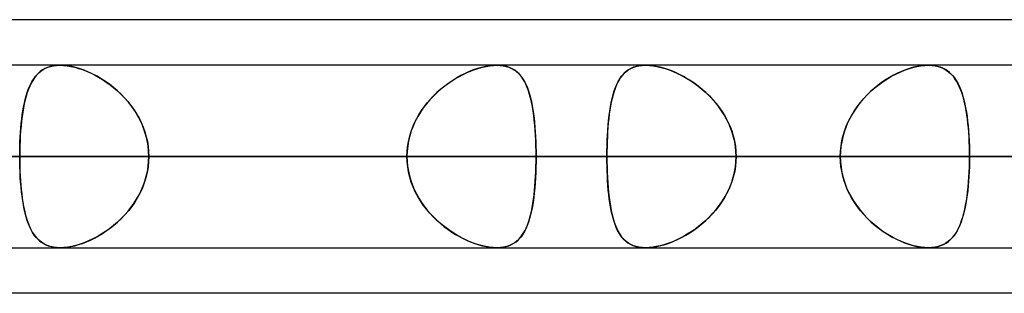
# Model space of a CAD drawing. Header units: millimetres. Extents: x -185 to 185, y -54 to 130.
# Tile 19 of 76: x -63.57 to -56.72, y 62.1 to 64. Entities that reach past the tile are written whole.
import ezdxf

# ---------------------------------------------------------------- set-up
doc = ezdxf.new("R2010")
doc.units = ezdxf.units.MM
doc.layers.add('MAIN-1', color=7, linetype='Continuous')
doc.layers.add('MAIN-2', color=7, linetype='Continuous')

msp = doc.modelspace()

# ---------------------------------------------------------------- linework, layer by layer
at = {"layer": 'MAIN-1'}
for p, q in [((-45.7544, 64), (-87.782, 64)), ((87.2445, 63.6825), (-87.2445, 63.6825)), ((-63.2876, 63.6825), (-63.287, 63.6825)), ((-63.287, 63.6825), (-63.2864, 63.6825)), ((-63.2864, 63.6825), (-63.2858, 63.6825)), ((-63.2858, 63.6825), (-63.2852, 63.6825)), ((-63.2852, 63.6825), (-63.2846, 63.6825)), ((-63.2846, 63.6825), (-63.284, 63.6825)), ((-57.2441, 63.6825), (-57.2438, 63.6825)), ((-57.2438, 63.6825), (-57.2435, 63.6825)), ((-57.2435, 63.6825), (-57.2433, 63.6825)), ((-57.2433, 63.6825), (-57.243, 63.6825)), ((-57.243, 63.6825), (-57.2427, 63.6825)), ((-57.2427, 63.6825), (-57.2424, 63.6825)), ((87.6306, 63.0475), (-87.6306, 63.0475)), ((-87.1115, 62.4125), (87.1115, 62.4125)), ((-63.2852, 62.4125), (-63.2855, 62.4125)), ((-63.285, 62.4125), (-63.2852, 62.4125)), ((-63.2847, 62.4125), (-63.285, 62.4125)), ((-63.2845, 62.4125), (-63.2847, 62.4125)), ((-63.2842, 62.4125), (-63.2845, 62.4125)), ((-63.284, 62.4125), (-63.2842, 62.4125)), ((-57.2437, 62.4125), (-57.2441, 62.4125)), ((-57.2434, 62.4125), (-57.2437, 62.4125)), ((-57.2431, 62.4125), (-57.2434, 62.4125)), ((-57.2428, 62.4125), (-57.2431, 62.4125)), ((-57.2425, 62.4125), (-57.2428, 62.4125)), ((-57.2421, 62.4125), (-57.2425, 62.4125)), ((-46.1722, 62.095), (-87.1067, 62.095))]:
    msp.add_line(p, q, dxfattribs=at)
at = {"layer": 'MAIN-2'}
for p, q in [((-63.4228, 63.6385), (-63.4374, 63.6256)), ((-63.432, 63.6307), (-63.4179, 63.6423)), ((-63.407, 63.6498), (-63.4228, 63.6385)), ((-63.4179, 63.6423), (-63.4028, 63.6525)), ((-63.3899, 63.6596), (-63.407, 63.6498)), ((-63.4028, 63.6525), (-63.3865, 63.6613)), ((-63.3714, 63.6677), (-63.3899, 63.6596)), ((-63.3865, 63.6613), (-63.369, 63.6686)), ((-63.3516, 63.6741), (-63.3714, 63.6677)), ((-63.369, 63.6686), (-63.3503, 63.6745)), ((-63.3302, 63.6788), (-63.3516, 63.6741)), ((-63.3503, 63.6745), (-63.3304, 63.6788)), ((-63.3304, 63.6788), (-63.3095, 63.6814)), ((-63.3077, 63.6816), (-63.3302, 63.6788)), ((-63.3095, 63.6814), (-63.2876, 63.6825)), ((-63.284, 63.6825), (-63.3077, 63.6816)), ((-63.2584, 63.6815), (-63.284, 63.6825)), ((-63.284, 63.6825), (-63.2602, 63.6817)), ((-63.2602, 63.6817), (-63.2353, 63.6791)), ((-63.2317, 63.6786), (-63.2584, 63.6815)), ((-63.2353, 63.6791), (-63.2094, 63.6748)), ((-63.2038, 63.6736), (-63.2317, 63.6786)), ((-63.2094, 63.6748), (-63.1828, 63.6688)), ((-63.1751, 63.6667), (-63.2038, 63.6736)), ((-63.1828, 63.6688), (-63.1557, 63.6611)), ((-63.1459, 63.658), (-63.1751, 63.6667)), ((-63.1557, 63.6611), (-63.1284, 63.652)), ((-63.1164, 63.6475), (-63.1459, 63.658)), ((-63.1284, 63.652), (-63.1008, 63.6413)), ((-63.0867, 63.6353), (-63.1164, 63.6475)), ((-63.1008, 63.6413), (-63.0732, 63.6291)), ((-63.0571, 63.6214), (-63.0867, 63.6353)), ((-60.4381, 63.6385), (-60.4669, 63.6256)), ((-60.4526, 63.6322), (-60.4256, 63.6436)), ((-60.4094, 63.6498), (-60.4381, 63.6385)), ((-60.4256, 63.6436), (-60.3987, 63.6537)), ((-60.3809, 63.6596), (-60.4094, 63.6498)), ((-60.3987, 63.6537), (-60.3719, 63.6623)), ((-60.3526, 63.6677), (-60.3809, 63.6596)), ((-60.3719, 63.6623), (-60.3455, 63.6695)), ((-60.3249, 63.6741), (-60.3526, 63.6677)), ((-60.3455, 63.6695), (-60.3195, 63.6752)), ((-60.2978, 63.6788), (-60.3249, 63.6741)), ((-60.3195, 63.6752), (-60.2943, 63.6793)), ((-60.2718, 63.6816), (-60.2978, 63.6788)), ((-60.2943, 63.6793), (-60.2701, 63.6817)), ((-60.247, 63.6825), (-60.2718, 63.6816)), ((-60.2701, 63.6817), (-60.2469, 63.6825)), ((-60.2226, 63.6815), (-60.247, 63.6825)), ((-60.2469, 63.6825), (-60.2242, 63.6817)), ((-60.2242, 63.6817), (-60.2025, 63.6791)), ((-60.1996, 63.6786), (-60.2226, 63.6815)), ((-60.2025, 63.6791), (-60.1819, 63.6747)), ((-60.1778, 63.6736), (-60.1996, 63.6786)), ((-60.1819, 63.6747), (-60.1627, 63.6687)), ((-60.1575, 63.6667), (-60.1778, 63.6736)), ((-60.1627, 63.6687), (-60.1448, 63.6611)), ((-60.1387, 63.658), (-60.1575, 63.6667)), ((-60.1448, 63.6611), (-60.1283, 63.6519)), ((-60.1215, 63.6475), (-60.1387, 63.658)), ((-60.1283, 63.6519), (-60.1129, 63.6413)), ((-60.1056, 63.6353), (-60.1215, 63.6475)), ((-60.1129, 63.6413), (-60.0988, 63.6291)), ((-60.0911, 63.6214), (-60.1056, 63.6353)), ((-59.3656, 63.6212), (-59.3512, 63.6351)), ((-59.3457, 63.6397), (-59.3599, 63.627)), ((-59.3512, 63.6351), (-59.3354, 63.6474)), ((-59.3303, 63.6508), (-59.3457, 63.6397)), ((-59.3354, 63.6474), (-59.3183, 63.6579)), ((-59.3136, 63.6604), (-59.3303, 63.6508)), ((-59.3183, 63.6579), (-59.2996, 63.6667)), ((-59.2955, 63.6683), (-59.3136, 63.6604)), ((-59.2996, 63.6667), (-59.2794, 63.6736)), ((-59.2761, 63.6745), (-59.2955, 63.6683)), ((-59.2794, 63.6736), (-59.2575, 63.6786)), ((-59.2552, 63.6789), (-59.2761, 63.6745)), ((-59.2575, 63.6786), (-59.2344, 63.6815)), ((-59.2332, 63.6816), (-59.2552, 63.6789)), ((-59.2344, 63.6815), (-59.2101, 63.6825)), ((-59.2101, 63.6825), (-59.2332, 63.6816)), ((-59.1866, 63.6817), (-59.2101, 63.6825)), ((-59.2101, 63.6825), (-59.1853, 63.6816)), ((-59.1622, 63.6792), (-59.1866, 63.6817)), ((-59.1853, 63.6816), (-59.1594, 63.6788)), ((-59.1368, 63.6751), (-59.1622, 63.6792)), ((-59.1594, 63.6788), (-59.1323, 63.6742)), ((-59.1106, 63.6694), (-59.1368, 63.6751)), ((-59.1323, 63.6742), (-59.1045, 63.6678)), ((-59.084, 63.6621), (-59.1106, 63.6694)), ((-59.1045, 63.6678), (-59.0763, 63.6597)), ((-59.057, 63.6533), (-59.084, 63.6621)), ((-59.0763, 63.6597), (-59.0476, 63.65)), ((-59.0298, 63.6432), (-59.057, 63.6533)), ((-59.0476, 63.65), (-59.0188, 63.6387)), ((-59.0026, 63.6316), (-59.0298, 63.6432)), ((-59.0188, 63.6387), (-58.99, 63.6258)), ((-57.4706, 63.6213), (-57.4411, 63.6352)), ((-57.4305, 63.6397), (-57.4587, 63.6271)), ((-57.4411, 63.6352), (-57.4115, 63.6474)), ((-57.4025, 63.6508), (-57.4305, 63.6397)), ((-57.4115, 63.6474), (-57.3822, 63.6579)), ((-57.3746, 63.6604), (-57.4025, 63.6508)), ((-57.3822, 63.6579), (-57.3531, 63.6667)), ((-57.3471, 63.6683), (-57.3746, 63.6604)), ((-57.3531, 63.6667), (-57.3244, 63.6736)), ((-57.32, 63.6745), (-57.3471, 63.6683)), ((-57.3244, 63.6736), (-57.2964, 63.6786)), ((-57.2936, 63.679), (-57.32, 63.6745)), ((-57.2964, 63.6786), (-57.2696, 63.6815)), ((-57.2683, 63.6816), (-57.2936, 63.679)), ((-57.2696, 63.6815), (-57.2441, 63.6825)), ((-57.2441, 63.6825), (-57.2683, 63.6816)), ((-57.2216, 63.6817), (-57.2441, 63.6825)), ((-57.2424, 63.6825), (-57.2189, 63.6815)), ((-57.2002, 63.6792), (-57.2216, 63.6817)), ((-57.2189, 63.6815), (-57.1965, 63.6786)), ((-57.18, 63.6751), (-57.2002, 63.6792)), ((-57.1965, 63.6786), (-57.1753, 63.6739)), ((-57.1608, 63.6693), (-57.18, 63.6751)), ((-57.1753, 63.6739), (-57.1555, 63.6674)), ((-57.1429, 63.6621), (-57.1608, 63.6693)), ((-57.1555, 63.6674), (-57.137, 63.6592)), ((-57.1262, 63.6533), (-57.1429, 63.6621)), ((-57.137, 63.6592), (-57.1199, 63.6494)), ((-57.1107, 63.6431), (-57.1262, 63.6533)), ((-57.1199, 63.6494), (-57.104, 63.638)), ((-57.0963, 63.6316), (-57.1107, 63.6431)), ((-57.104, 63.638), (-57.0893, 63.6252)), ((-63.4883, 63.5537), (-63.4786, 63.5717)), ((-63.4751, 63.5776), (-63.4858, 63.5586)), ((-63.4786, 63.5717), (-63.4682, 63.5884)), ((-63.4635, 63.5952), (-63.4751, 63.5776)), ((-63.4682, 63.5884), (-63.457, 63.6038)), ((-63.451, 63.6111), (-63.4635, 63.5952)), ((-63.457, 63.6038), (-63.445, 63.6179)), ((-63.4374, 63.6256), (-63.451, 63.6111)), ((-63.445, 63.6179), (-63.432, 63.6307)), ((-63.0732, 63.6291), (-63.0456, 63.6155)), ((-63.0276, 63.6059), (-63.0571, 63.6214)), ((-63.0456, 63.6155), (-63.018, 63.6005)), ((-62.9984, 63.5889), (-63.0276, 63.6059)), ((-63.018, 63.6005), (-62.9905, 63.584)), ((-62.9695, 63.5702), (-62.9984, 63.5889)), ((-62.9905, 63.584), (-62.9634, 63.566)), ((-62.9409, 63.5499), (-62.9695, 63.5702)), ((-62.9634, 63.566), (-62.9366, 63.5467)), ((-60.5858, 63.5555), (-60.5596, 63.5734)), ((-60.5531, 63.5776), (-60.5814, 63.5586)), ((-60.5596, 63.5734), (-60.5331, 63.5901)), ((-60.5245, 63.5952), (-60.5531, 63.5776)), ((-60.5331, 63.5901), (-60.5065, 63.6054)), ((-60.4957, 63.6111), (-60.5245, 63.5952)), ((-60.5065, 63.6054), (-60.4796, 63.6194)), ((-60.4669, 63.6256), (-60.4957, 63.6111)), ((-60.4796, 63.6194), (-60.4526, 63.6322)), ((-60.0988, 63.6291), (-60.0857, 63.6155)), ((-60.0778, 63.6059), (-60.0911, 63.6214)), ((-60.0857, 63.6155), (-60.0736, 63.6004)), ((-60.0656, 63.5889), (-60.0778, 63.6059)), ((-60.0736, 63.6004), (-60.0625, 63.5839)), ((-60.0544, 63.5702), (-60.0656, 63.5889)), ((-60.0625, 63.5839), (-60.0521, 63.566)), ((-60.0442, 63.5499), (-60.0544, 63.5702)), ((-60.0521, 63.566), (-60.0426, 63.5466)), ((-59.4121, 63.5493), (-59.4019, 63.5698)), ((-59.396, 63.5803), (-59.4061, 63.5619)), ((-59.4019, 63.5698), (-59.3909, 63.5886)), ((-59.385, 63.5973), (-59.396, 63.5803)), ((-59.3909, 63.5886), (-59.3788, 63.6057)), ((-59.373, 63.6129), (-59.385, 63.5973)), ((-59.3788, 63.6057), (-59.3656, 63.6212)), ((-59.3599, 63.627), (-59.373, 63.6129)), ((-58.9754, 63.6188), (-59.0026, 63.6316)), ((-58.99, 63.6258), (-58.9612, 63.6115)), ((-58.9484, 63.6047), (-58.9754, 63.6188)), ((-58.9612, 63.6115), (-58.9324, 63.5957)), ((-58.9216, 63.5893), (-58.9484, 63.6047)), ((-58.9324, 63.5957), (-58.9038, 63.5783)), ((-58.8951, 63.5727), (-58.9216, 63.5893)), ((-58.9038, 63.5783), (-58.8755, 63.5594)), ((-58.8688, 63.5547), (-58.8951, 63.5727)), ((-57.5866, 63.5493), (-57.5581, 63.5698)), ((-57.5422, 63.5803), (-57.5694, 63.5619)), ((-57.5581, 63.5698), (-57.5291, 63.5886)), ((-57.5147, 63.5973), (-57.5422, 63.5803)), ((-57.5291, 63.5886), (-57.4999, 63.6057)), ((-57.4868, 63.6129), (-57.5147, 63.5973)), ((-57.4999, 63.6057), (-57.4706, 63.6213)), ((-57.4587, 63.6271), (-57.4868, 63.6129)), ((-57.0829, 63.6187), (-57.0963, 63.6316)), ((-57.0893, 63.6252), (-57.0757, 63.6108)), ((-57.0706, 63.6046), (-57.0829, 63.6187)), ((-57.0757, 63.6108), (-57.0631, 63.5949)), ((-57.0591, 63.5893), (-57.0706, 63.6046)), ((-57.0631, 63.5949), (-57.0514, 63.5776)), ((-57.0484, 63.5727), (-57.0591, 63.5893)), ((-57.0514, 63.5776), (-57.0405, 63.5587)), ((-57.0384, 63.5547), (-57.0484, 63.5727)), ((-63.5133, 63.4921), (-63.5056, 63.5139)), ((-63.5048, 63.5161), (-63.5131, 63.4927)), ((-63.5056, 63.5139), (-63.4973, 63.5345)), ((-63.4957, 63.5381), (-63.5048, 63.5161)), ((-63.4973, 63.5345), (-63.4883, 63.5537)), ((-63.4858, 63.5586), (-63.4957, 63.5381)), ((-62.9129, 63.5281), (-62.9409, 63.5499)), ((-62.9366, 63.5467), (-62.9103, 63.5259)), ((-62.8855, 63.5046), (-62.9129, 63.5281)), ((-62.9103, 63.5259), (-62.8846, 63.5038)), ((-62.859, 63.4796), (-62.8855, 63.5046)), ((-62.8846, 63.5038), (-62.8598, 63.4803)), ((-60.6364, 63.5161), (-60.6629, 63.4927)), ((-60.6616, 63.4938), (-60.6369, 63.5157)), ((-60.6369, 63.5157), (-60.6116, 63.5362)), ((-60.6092, 63.5381), (-60.6364, 63.5161)), ((-60.6116, 63.5362), (-60.5858, 63.5555)), ((-60.5814, 63.5586), (-60.6092, 63.5381)), ((-60.0348, 63.5281), (-60.0442, 63.5499)), ((-60.0426, 63.5466), (-60.0339, 63.5259)), ((-60.0262, 63.5046), (-60.0348, 63.5281)), ((-60.0339, 63.5259), (-60.0259, 63.5038)), ((-60.0184, 63.4796), (-60.0262, 63.5046)), ((-60.0259, 63.5038), (-60.0186, 63.4803)), ((-59.4312, 63.4991), (-59.4382, 63.4758)), ((-59.4374, 63.4785), (-59.4298, 63.5037)), ((-59.4236, 63.5213), (-59.4312, 63.4991)), ((-59.4298, 63.5037), (-59.4213, 63.5273)), ((-59.4152, 63.5423), (-59.4236, 63.5213)), ((-59.4213, 63.5273), (-59.4121, 63.5493)), ((-59.4061, 63.5619), (-59.4152, 63.5423)), ((-58.8755, 63.5594), (-58.8475, 63.539)), ((-58.8429, 63.5355), (-58.8688, 63.5547)), ((-58.8475, 63.539), (-58.8202, 63.5171)), ((-58.8175, 63.5149), (-58.8429, 63.5355)), ((-58.8202, 63.5171), (-58.7935, 63.4938)), ((-58.7928, 63.4931), (-58.8175, 63.5149)), ((-57.6468, 63.4991), (-57.6709, 63.4757)), ((-57.6682, 63.4785), (-57.6418, 63.5036)), ((-57.6217, 63.5213), (-57.6468, 63.4991)), ((-57.6418, 63.5036), (-57.6146, 63.5273)), ((-57.5959, 63.5422), (-57.6217, 63.5213)), ((-57.6146, 63.5273), (-57.5866, 63.5493)), ((-57.5694, 63.5619), (-57.5959, 63.5422)), ((-57.0405, 63.5587), (-57.0305, 63.5383)), ((-57.0292, 63.5355), (-57.0384, 63.5547)), ((-57.0305, 63.5383), (-57.0212, 63.5164)), ((-57.0206, 63.5149), (-57.0292, 63.5355)), ((-57.0212, 63.5164), (-57.0126, 63.4931)), ((-57.0126, 63.4931), (-57.0206, 63.5149)), ((-63.5277, 63.4417), (-63.534, 63.4143)), ((-63.5328, 63.4193), (-63.5269, 63.4448)), ((-63.5208, 63.4678), (-63.5277, 63.4417)), ((-63.5269, 63.4448), (-63.5204, 63.4691)), ((-63.5131, 63.4927), (-63.5208, 63.4678)), ((-63.5204, 63.4691), (-63.5133, 63.4921)), ((-62.8598, 63.4803), (-62.8359, 63.4556)), ((-62.8336, 63.453), (-62.859, 63.4796)), ((-62.8359, 63.4556), (-62.8132, 63.4296)), ((-62.8093, 63.425), (-62.8336, 63.453)), ((-62.8132, 63.4296), (-62.7916, 63.4026)), ((-60.7128, 63.4417), (-60.736, 63.4143)), ((-60.7306, 63.4209), (-60.7086, 63.4464)), ((-60.6884, 63.4678), (-60.7128, 63.4417)), ((-60.7086, 63.4464), (-60.6855, 63.4708)), ((-60.6629, 63.4927), (-60.6884, 63.4678)), ((-60.6855, 63.4708), (-60.6616, 63.4938)), ((-60.0186, 63.4803), (-60.0119, 63.4555)), ((-60.0113, 63.453), (-60.0184, 63.4796)), ((-60.0119, 63.4555), (-60.0059, 63.4296)), ((-60.0049, 63.425), (-60.0113, 63.453)), ((-60.0059, 63.4296), (-60.0004, 63.4025)), ((-59.4505, 63.4237), (-59.4443, 63.4518)), ((-59.4445, 63.4512), (-59.4502, 63.4255)), ((-59.4382, 63.4758), (-59.4445, 63.4512)), ((-59.4443, 63.4518), (-59.4374, 63.4785)), ((-58.7935, 63.4938), (-58.7678, 63.4691)), ((-58.7688, 63.4701), (-58.7928, 63.4931)), ((-58.7457, 63.4458), (-58.7688, 63.4701)), ((-58.7678, 63.4691), (-58.7431, 63.4429)), ((-58.7236, 63.4203), (-58.7457, 63.4458)), ((-58.7431, 63.4429), (-58.7196, 63.4155)), ((-57.7175, 63.4236), (-57.6935, 63.4517)), ((-57.694, 63.4511), (-57.716, 63.4254)), ((-57.6709, 63.4757), (-57.694, 63.4511)), ((-57.6935, 63.4517), (-57.6682, 63.4785)), ((-57.0126, 63.4931), (-57.0048, 63.4684)), ((-57.0053, 63.4701), (-57.0126, 63.4931)), ((-56.9985, 63.4459), (-57.0053, 63.4701)), ((-57.0048, 63.4684), (-56.9976, 63.4423)), ((-56.9923, 63.4204), (-56.9985, 63.4459)), ((-56.9976, 63.4423), (-56.9911, 63.4149)), ((-63.5475, 63.3367), (-63.5431, 63.3653)), ((-63.5396, 63.3856), (-63.5446, 63.3558)), ((-63.5431, 63.3653), (-63.5382, 63.3928)), ((-63.534, 63.4143), (-63.5396, 63.3856)), ((-63.5382, 63.3928), (-63.5328, 63.4193)), ((-62.7864, 63.3956), (-62.8093, 63.425)), ((-62.7916, 63.4026), (-62.7715, 63.3744)), ((-62.7652, 63.3649), (-62.7864, 63.3956)), ((-62.7715, 63.3744), (-62.7528, 63.3451)), ((-62.7457, 63.3331), (-62.7652, 63.3649)), ((-60.7889, 63.3381), (-60.7709, 63.3667)), ((-60.7577, 63.3856), (-60.778, 63.3558)), ((-60.7709, 63.3667), (-60.7514, 63.3943)), ((-60.736, 63.4143), (-60.7577, 63.3856)), ((-60.7514, 63.3943), (-60.7306, 63.4209)), ((-59.9992, 63.3956), (-60.0049, 63.425)), ((-60.0004, 63.4025), (-59.9955, 63.3743)), ((-59.9941, 63.3649), (-59.9992, 63.3956)), ((-59.9955, 63.3743), (-59.9912, 63.3451)), ((-59.9896, 63.3331), (-59.9941, 63.3649)), ((-59.4652, 63.3318), (-59.461, 63.3636)), ((-59.4599, 63.3708), (-59.464, 63.3419)), ((-59.461, 63.3636), (-59.4561, 63.3942)), ((-59.4553, 63.3987), (-59.4599, 63.3708)), ((-59.4561, 63.3942), (-59.4505, 63.4237)), ((-59.4502, 63.4255), (-59.4553, 63.3987)), ((-58.7027, 63.3937), (-58.7236, 63.4203)), ((-58.7196, 63.4155), (-58.6976, 63.3869)), ((-58.6831, 63.3661), (-58.7027, 63.3937)), ((-58.6976, 63.3869), (-58.677, 63.357)), ((-58.6649, 63.3376), (-58.6831, 63.3661)), ((-57.7802, 63.3317), (-57.761, 63.3635)), ((-57.7563, 63.3707), (-57.7744, 63.3417)), ((-57.761, 63.3635), (-57.74, 63.3942)), ((-57.7368, 63.3986), (-57.7563, 63.3707)), ((-57.74, 63.3942), (-57.7175, 63.4236)), ((-57.716, 63.4254), (-57.7368, 63.3986)), ((-56.9867, 63.3938), (-56.9923, 63.4204)), ((-56.9911, 63.4149), (-56.9852, 63.3863)), ((-56.9816, 63.3662), (-56.9867, 63.3938)), ((-56.9852, 63.3863), (-56.9799, 63.3565)), ((-56.977, 63.3377), (-56.9816, 63.3662)), ((-63.553, 63.2928), (-63.5564, 63.2598)), ((-63.5547, 63.2769), (-63.5513, 63.3073)), ((-63.5491, 63.3249), (-63.553, 63.2928)), ((-63.5513, 63.3073), (-63.5475, 63.3367)), ((-63.5446, 63.3558), (-63.5491, 63.3249)), ((-62.7528, 63.3451), (-62.7356, 63.3149)), ((-62.7281, 63.3001), (-62.7457, 63.3331)), ((-62.7356, 63.3149), (-62.7201, 63.2836)), ((-62.7124, 63.2661), (-62.7281, 63.3001)), ((-60.8135, 63.2928), (-60.8284, 63.2598)), ((-60.8205, 63.278), (-60.8055, 63.3085)), ((-60.7966, 63.3249), (-60.8135, 63.2928)), ((-60.8055, 63.3085), (-60.7889, 63.3381)), ((-60.778, 63.3558), (-60.7966, 63.3249)), ((-59.9912, 63.3451), (-59.9874, 63.3148)), ((-59.9857, 63.3001), (-59.9896, 63.3331)), ((-59.9874, 63.3148), (-59.984, 63.2836)), ((-59.9824, 63.2661), (-59.9857, 63.3001)), ((-59.4721, 63.2649), (-59.469, 63.2988)), ((-59.4676, 63.312), (-59.4707, 63.2811)), ((-59.469, 63.2988), (-59.4652, 63.3318)), ((-59.464, 63.3419), (-59.4676, 63.312)), ((-58.677, 63.357), (-58.6581, 63.326)), ((-58.6483, 63.308), (-58.6649, 63.3376)), ((-58.6581, 63.326), (-58.641, 63.2938)), ((-58.6332, 63.2776), (-58.6483, 63.308)), ((-58.641, 63.2938), (-58.6258, 63.2606)), ((-57.8129, 63.2648), (-57.7975, 63.2988)), ((-57.7909, 63.3118), (-57.8059, 63.281)), ((-57.7975, 63.2988), (-57.7802, 63.3317)), ((-57.7744, 63.3417), (-57.7909, 63.3118)), ((-56.9799, 63.3565), (-56.9753, 63.3255)), ((-56.973, 63.3081), (-56.977, 63.3377)), ((-56.9753, 63.3255), (-56.9712, 63.2934)), ((-56.9694, 63.2777), (-56.973, 63.3081)), ((-56.9712, 63.2934), (-56.9676, 63.2603)), ((-63.5592, 63.2259), (-63.5615, 63.1912)), ((-63.5601, 63.2137), (-63.5576, 63.2456)), ((-63.5564, 63.2598), (-63.5592, 63.2259)), ((-63.5576, 63.2456), (-63.5547, 63.2769)), ((-62.7201, 63.2836), (-62.7065, 63.2515)), ((-62.6989, 63.231), (-62.7124, 63.2661)), ((-62.7065, 63.2515), (-62.6948, 63.2187)), ((-62.6877, 63.1953), (-62.6989, 63.231)), ((-60.8413, 63.2259), (-60.852, 63.1912)), ((-60.8451, 63.2145), (-60.8337, 63.2466)), ((-60.8284, 63.2598), (-60.8413, 63.2259)), ((-60.8337, 63.2466), (-60.8205, 63.278)), ((-59.984, 63.2836), (-59.9811, 63.2515)), ((-59.9796, 63.231), (-59.9824, 63.2661)), ((-59.9811, 63.2515), (-59.9787, 63.2187)), ((-59.9773, 63.1953), (-59.9796, 63.231)), ((-59.477, 63.1944), (-59.4748, 63.2299)), ((-59.4734, 63.2494), (-59.4757, 63.217)), ((-59.4748, 63.2299), (-59.4721, 63.2649)), ((-59.4707, 63.2811), (-59.4734, 63.2494)), ((-58.6199, 63.2462), (-58.6332, 63.2776)), ((-58.6258, 63.2606), (-58.6126, 63.2265)), ((-58.6085, 63.2142), (-58.6199, 63.2462)), ((-58.6126, 63.2265), (-58.6017, 63.1918)), ((-57.8371, 63.1943), (-57.8261, 63.2299)), ((-57.819, 63.2493), (-57.8304, 63.2169)), ((-57.8261, 63.2299), (-57.8129, 63.2648)), ((-57.8059, 63.281), (-57.819, 63.2493)), ((-56.9663, 63.2463), (-56.9694, 63.2777)), ((-56.9676, 63.2603), (-56.9646, 63.2262)), ((-56.9637, 63.2142), (-56.9663, 63.2463)), ((-56.9646, 63.2262), (-56.9621, 63.1915)), ((-63.5633, 63.1558), (-63.5646, 63.12)), ((-63.5637, 63.1483), (-63.5621, 63.1812)), ((-63.5615, 63.1912), (-63.5633, 63.1558)), ((-63.5621, 63.1812), (-63.5601, 63.2137)), ((-62.6948, 63.2187), (-62.685, 63.1854)), ((-62.6789, 63.1589), (-62.6877, 63.1953)), ((-62.685, 63.1854), (-62.6774, 63.1515)), ((-62.6725, 63.1222), (-62.6789, 63.1589)), ((-60.8605, 63.1558), (-60.8666, 63.12)), ((-60.8619, 63.1489), (-60.8545, 63.1819)), ((-60.852, 63.1912), (-60.8605, 63.1558)), ((-60.8545, 63.1819), (-60.8451, 63.2145)), ((-59.9787, 63.2187), (-59.9768, 63.1854)), ((-59.9755, 63.1589), (-59.9773, 63.1953)), ((-59.9768, 63.1854), (-59.9752, 63.1515)), ((-59.9743, 63.1222), (-59.9755, 63.1589)), ((-59.4798, 63.1217), (-59.4787, 63.1583)), ((-59.4775, 63.1839), (-59.4789, 63.1503)), ((-59.4787, 63.1583), (-59.477, 63.1944)), ((-59.4757, 63.217), (-59.4775, 63.1839)), ((-58.599, 63.1816), (-58.6085, 63.2142)), ((-58.6017, 63.1918), (-58.5932, 63.1564)), ((-58.5916, 63.1486), (-58.599, 63.1816)), ((-58.5932, 63.1564), (-58.5869, 63.1205)), ((-57.8519, 63.1217), (-57.8457, 63.1582)), ((-57.8398, 63.1838), (-57.8473, 63.1502)), ((-57.8457, 63.1582), (-57.8371, 63.1943)), ((-57.8304, 63.2169), (-57.8398, 63.1838)), ((-56.9615, 63.1817), (-56.9637, 63.2142)), ((-56.9621, 63.1915), (-56.9602, 63.1562)), ((-56.9599, 63.1486), (-56.9615, 63.1817)), ((-56.9602, 63.1562), (-56.9589, 63.1204)), ((-63.5646, 63.12), (-63.5654, 63.0839)), ((-63.5654, 63.0814), (-63.5648, 63.1151)), ((-63.5648, 63.1151), (-63.5637, 63.1483)), ((-62.6774, 63.1515), (-62.6719, 63.1172)), ((-62.6687, 63.085), (-62.6725, 63.1222)), ((-62.6719, 63.1172), (-62.6685, 63.0825)), ((-62.6674, 63.0475), (-62.6687, 63.085)), ((-60.8705, 63.0816), (-60.8672, 63.1154)), ((-60.8666, 63.12), (-60.8703, 63.0839)), ((-60.8672, 63.1154), (-60.8619, 63.1489)), ((-59.9752, 63.1515), (-59.9742, 63.1172)), ((-59.9736, 63.085), (-59.9743, 63.1222)), ((-59.9742, 63.1172), (-59.9735, 63.0825)), ((-59.9733, 63.0475), (-59.9736, 63.085)), ((-59.4808, 63.0475), (-59.4805, 63.0848)), ((-59.4799, 63.1162), (-59.4806, 63.082)), ((-59.4805, 63.0848), (-59.4798, 63.1217)), ((-59.4789, 63.1503), (-59.4799, 63.1162)), ((-58.5862, 63.1152), (-58.5916, 63.1486)), ((-58.5869, 63.1205), (-58.5832, 63.0842)), ((-58.583, 63.0815), (-58.5862, 63.1152)), ((-57.8569, 63.0475), (-57.8556, 63.0848)), ((-57.8526, 63.1162), (-57.8558, 63.0819)), ((-57.8556, 63.0848), (-57.8519, 63.1217)), ((-57.8473, 63.1502), (-57.8526, 63.1162)), ((-56.9587, 63.1152), (-56.9599, 63.1486)), ((-56.9589, 63.1204), (-56.9581, 63.0842)), ((-56.958, 63.0815), (-56.9587, 63.1152)), ((-87.6306, 63.0475), (87.6306, 63.0475)), ((86.6188, 63.0475), (-86.6188, 63.0475)), ((-86.6188, 63.0475), (86.6188, 63.0475)), ((-80.5093, 63.0475), (80.5093, 63.0475)), ((80.5093, 63.0475), (-80.5093, 63.0475)), ((79.6108, 63.0475), (-79.6108, 63.0475)), ((-79.6108, 63.0475), (79.6108, 63.0475)), ((-78.105, 63.0475), (-57.8569, 63.0475)), ((-57.8569, 63.0475), (-78.105, 63.0475)), ((-56.9578, 63.0475), (-76.835, 63.0475)), ((-76.835, 63.0475), (-56.9578, 63.0475)), ((-73.5007, 63.0475), (73.5007, 63.0475)), ((73.5007, 63.0475), (-73.5007, 63.0475)), ((72.6021, 63.0475), (-72.6021, 63.0475)), ((-72.6021, 63.0475), (72.6021, 63.0475)), ((-68.199, 63.0475), (-50.8427, 63.0475)), ((-50.8427, 63.0475), (-68.199, 63.0475)), ((-60.8716, 63.0475), (-66.9794, 63.0475)), ((-66.9794, 63.0475), (-60.8716, 63.0475)), ((-49.77, 63.0475), (-66.929, 63.0475)), ((-66.929, 63.0475), (-49.77, 63.0475)), ((-66.4913, 63.0475), (66.4913, 63.0475)), ((66.4913, 63.0475), (-66.4913, 63.0475)), ((65.5925, 63.0475), (-65.5925, 63.0475)), ((-65.5925, 63.0475), (65.5925, 63.0475)), ((-65.5925, 63.0475), (-59.4808, 63.0475)), ((-59.4808, 63.0475), (-65.5925, 63.0475)), ((-57.8569, 63.0475), (-63.97, 63.0475)), ((-63.97, 63.0475), (-57.8569, 63.0475)), ((-63.5654, 63.0839), (-63.5656, 63.0475)), ((-63.5656, 63.0475), (-63.5654, 63.0814)), ((-63.5656, 63.0475), (-60.8716, 63.0475)), ((-60.8716, 63.0475), (-63.5656, 63.0475)), ((-63.5654, 63.0112), (-63.5656, 63.0475)), ((-63.5656, 63.0475), (-63.5654, 63.0134)), ((-62.6674, 63.0475), (-62.6687, 63.01)), ((-62.6685, 63.0825), (-62.6674, 63.0475)), ((-62.6685, 63.0125), (-62.6674, 63.0475)), ((-59.9733, 63.0475), (-62.6674, 63.0475)), ((-62.6674, 63.0475), (-59.9733, 63.0475)), ((-62.6674, 63.0475), (-56.5592, 63.0475)), ((-56.5592, 63.0475), (-62.6674, 63.0475)), ((-60.8703, 63.0839), (-60.8716, 63.0475)), ((-60.8716, 63.0475), (-60.8705, 63.0816)), ((-60.8716, 63.0475), (-60.8705, 63.0134)), ((-60.8703, 63.0111), (-60.8716, 63.0475)), ((-59.9733, 63.0475), (-59.9736, 63.01)), ((-59.9735, 63.0825), (-59.9733, 63.0475)), ((-59.9735, 63.0125), (-59.9733, 63.0475)), ((-53.8651, 63.0475), (-59.9733, 63.0475)), ((-59.9733, 63.0475), (-53.8651, 63.0475)), ((-59.4806, 63.082), (-59.4808, 63.0475)), ((-59.4808, 63.0475), (59.4808, 63.0475)), ((59.4808, 63.0475), (-59.4808, 63.0475)), ((-59.4806, 63.013), (-59.4808, 63.0475)), ((-59.4808, 63.0475), (-59.4805, 63.0102)), ((-58.5832, 63.0842), (-58.5819, 63.0475)), ((-58.5832, 63.0108), (-58.5819, 63.0475)), ((-58.5819, 63.0475), (-58.583, 63.0815)), ((-58.5819, 63.0475), (-58.583, 63.0135)), ((58.5819, 63.0475), (-58.5819, 63.0475)), ((-58.5819, 63.0475), (58.5819, 63.0475)), ((-58.5819, 63.0475), (-52.4687, 63.0475)), ((-52.4687, 63.0475), (-58.5819, 63.0475)), ((-57.8558, 63.0819), (-57.8569, 63.0475)), ((-57.8569, 63.0475), (-57.8556, 63.0102)), ((-57.8558, 63.0131), (-57.8569, 63.0475)), ((-56.9581, 63.0842), (-56.9578, 63.0475)), ((-56.9581, 63.0108), (-56.9578, 63.0475)), ((-56.9578, 63.0475), (-56.958, 63.0815)), ((-56.9578, 63.0475), (-56.958, 63.0125)), ((-50.8427, 63.0475), (-56.9578, 63.0475)), ((-56.9578, 63.0475), (-50.8427, 63.0475)), ((-63.5654, 63.0134), (-63.5647, 62.9796)), ((-63.5646, 62.9751), (-63.5654, 63.0112)), ((-63.5647, 62.9796), (-63.5636, 62.9461)), ((-63.5633, 62.9394), (-63.5646, 62.9751)), ((-62.6725, 62.9729), (-62.6789, 62.9361)), ((-62.6774, 62.9435), (-62.6719, 62.9778)), ((-62.6687, 63.01), (-62.6725, 62.9729)), ((-62.6719, 62.9778), (-62.6685, 63.0125)), ((-60.8705, 63.0134), (-60.8672, 62.9796)), ((-60.8666, 62.975), (-60.8703, 63.0111)), ((-60.8672, 62.9796), (-60.8619, 62.9461)), ((-60.8605, 62.9392), (-60.8666, 62.975)), ((-59.9743, 62.9729), (-59.9755, 62.9361)), ((-59.9752, 62.9435), (-59.9742, 62.9778)), ((-59.9736, 63.01), (-59.9743, 62.9729)), ((-59.9742, 62.9778), (-59.9735, 63.0125)), ((-59.4799, 62.9788), (-59.4806, 63.013)), ((-59.4805, 63.0102), (-59.4798, 62.9733)), ((-59.4789, 62.9447), (-59.4799, 62.9788)), ((-59.4798, 62.9733), (-59.4787, 62.9367)), ((-58.5932, 62.9386), (-58.5869, 62.9745)), ((-58.5862, 62.9798), (-58.5916, 62.9464)), ((-58.5869, 62.9745), (-58.5832, 63.0108)), ((-58.583, 63.0135), (-58.5862, 62.9798)), ((-57.8526, 62.9788), (-57.8558, 63.0131)), ((-57.8556, 63.0102), (-57.8519, 62.9733)), ((-57.8473, 62.9448), (-57.8526, 62.9788)), ((-57.8519, 62.9733), (-57.8457, 62.9368)), ((-56.9602, 62.9385), (-56.9589, 62.9744)), ((-56.9588, 62.9777), (-56.96, 62.9433)), ((-56.9589, 62.9744), (-56.9581, 63.0108)), ((-56.958, 63.0125), (-56.9588, 62.9777)), ((-63.5636, 62.9461), (-63.5621, 62.9131)), ((-63.5615, 62.9041), (-63.5633, 62.9394)), ((-63.5621, 62.9131), (-63.56, 62.8805)), ((-63.5592, 62.8695), (-63.5615, 62.9041)), ((-63.56, 62.8805), (-63.5575, 62.8484)), ((-62.6877, 62.8997), (-62.6989, 62.864)), ((-62.6948, 62.8763), (-62.685, 62.9096)), ((-62.6789, 62.9361), (-62.6877, 62.8997)), ((-62.685, 62.9096), (-62.6774, 62.9435)), ((-60.8619, 62.9461), (-60.8545, 62.9131)), ((-60.852, 62.9038), (-60.8605, 62.9392)), ((-60.8545, 62.9131), (-60.8451, 62.8805)), ((-60.8413, 62.8691), (-60.852, 62.9038)), ((-60.8451, 62.8805), (-60.8337, 62.8484)), ((-59.9773, 62.8997), (-59.9796, 62.864)), ((-59.9787, 62.8763), (-59.9768, 62.9096)), ((-59.9755, 62.9361), (-59.9773, 62.8997)), ((-59.9768, 62.9096), (-59.9752, 62.9435)), ((-59.4775, 62.9111), (-59.4789, 62.9447)), ((-59.4787, 62.9367), (-59.477, 62.9006)), ((-59.4757, 62.878), (-59.4775, 62.9111)), ((-59.477, 62.9006), (-59.4748, 62.8651)), ((-58.6085, 62.8808), (-58.6199, 62.8488)), ((-58.6126, 62.8685), (-58.6017, 62.9032)), ((-58.599, 62.9134), (-58.6085, 62.8808)), ((-58.6017, 62.9032), (-58.5932, 62.9386)), ((-58.5916, 62.9464), (-58.599, 62.9134)), ((-57.8398, 62.9112), (-57.8473, 62.9448)), ((-57.8457, 62.9368), (-57.8371, 62.9007)), ((-57.8304, 62.8781), (-57.8398, 62.9112)), ((-57.8371, 62.9007), (-57.8261, 62.8651)), ((-56.9646, 62.8684), (-56.9622, 62.9031)), ((-56.9618, 62.9093), (-56.964, 62.8758)), ((-56.9622, 62.9031), (-56.9602, 62.9385)), ((-56.96, 62.9433), (-56.9618, 62.9093)), ((-63.5564, 62.8356), (-63.5592, 62.8695)), ((-63.5575, 62.8484), (-63.5546, 62.817)), ((-63.553, 62.8026), (-63.5564, 62.8356)), ((-63.5546, 62.817), (-63.5512, 62.7865)), ((-62.7356, 62.7801), (-62.7201, 62.8114)), ((-62.7124, 62.8289), (-62.7281, 62.7949)), ((-62.7201, 62.8114), (-62.7065, 62.8435)), ((-62.6989, 62.864), (-62.7124, 62.8289)), ((-62.7065, 62.8435), (-62.6948, 62.8763)), ((-60.8284, 62.8352), (-60.8413, 62.8691)), ((-60.8337, 62.8484), (-60.8205, 62.817)), ((-60.8135, 62.8022), (-60.8284, 62.8352)), ((-60.8205, 62.817), (-60.8055, 62.7865)), ((-59.9874, 62.7802), (-59.984, 62.8114)), ((-59.9824, 62.8289), (-59.9857, 62.7949)), ((-59.984, 62.8114), (-59.9811, 62.8435)), ((-59.9796, 62.864), (-59.9824, 62.8289)), ((-59.9811, 62.8435), (-59.9787, 62.8763)), ((-59.4734, 62.8456), (-59.4757, 62.878)), ((-59.4748, 62.8651), (-59.4721, 62.8301)), ((-59.4707, 62.8139), (-59.4734, 62.8456)), ((-59.4721, 62.8301), (-59.469, 62.7962)), ((-59.4676, 62.7831), (-59.4707, 62.8139)), ((-58.6332, 62.8174), (-58.6483, 62.787)), ((-58.641, 62.8012), (-58.6258, 62.8344)), ((-58.6199, 62.8488), (-58.6332, 62.8174)), ((-58.6258, 62.8344), (-58.6126, 62.8685)), ((-57.819, 62.8457), (-57.8304, 62.8781)), ((-57.8261, 62.8651), (-57.8129, 62.8302)), ((-57.8059, 62.814), (-57.819, 62.8457)), ((-57.8129, 62.8302), (-57.7975, 62.7962)), ((-57.7909, 62.7832), (-57.8059, 62.814)), ((-56.9701, 62.8107), (-56.9739, 62.7796)), ((-56.9712, 62.801), (-56.9676, 62.8343)), ((-56.9668, 62.8429), (-56.9701, 62.8107)), ((-56.9676, 62.8343), (-56.9646, 62.8684)), ((-56.964, 62.8758), (-56.9668, 62.8429)), ((-63.5491, 62.7706), (-63.553, 62.8026)), ((-63.5512, 62.7865), (-63.5473, 62.7569)), ((-63.5447, 62.7397), (-63.5491, 62.7706)), ((-63.5473, 62.7569), (-63.5429, 62.7283)), ((-62.7715, 62.7206), (-62.7528, 62.7499)), ((-62.7457, 62.7619), (-62.7652, 62.7301)), ((-62.7528, 62.7499), (-62.7356, 62.7801)), ((-62.7281, 62.7949), (-62.7457, 62.7619)), ((-60.7966, 62.7701), (-60.8135, 62.8022)), ((-60.8055, 62.7865), (-60.7889, 62.7569)), ((-60.778, 62.7392), (-60.7966, 62.7701)), ((-60.7889, 62.7569), (-60.7709, 62.7283)), ((-59.9955, 62.7206), (-59.9912, 62.7499)), ((-59.9896, 62.7619), (-59.9941, 62.7301)), ((-59.9912, 62.7499), (-59.9874, 62.7802)), ((-59.9857, 62.7949), (-59.9896, 62.7619)), ((-59.469, 62.7962), (-59.4652, 62.7632)), ((-59.464, 62.7531), (-59.4676, 62.7831)), ((-59.4652, 62.7632), (-59.461, 62.7314)), ((-59.4599, 62.7242), (-59.464, 62.7531)), ((-58.6649, 62.7574), (-58.6831, 62.7289)), ((-58.677, 62.738), (-58.6581, 62.769)), ((-58.6483, 62.787), (-58.6649, 62.7574)), ((-58.6581, 62.769), (-58.641, 62.8012)), ((-57.7975, 62.7962), (-57.7802, 62.7633)), ((-57.7744, 62.7533), (-57.7909, 62.7832)), ((-57.7802, 62.7633), (-57.761, 62.7315)), ((-57.7563, 62.7243), (-57.7744, 62.7533)), ((-56.9782, 62.7494), (-56.9831, 62.7202)), ((-56.9801, 62.7379), (-56.9754, 62.7689)), ((-56.9739, 62.7796), (-56.9782, 62.7494)), ((-56.9754, 62.7689), (-56.9712, 62.801)), ((-63.5397, 62.71), (-63.5447, 62.7397)), ((-63.5429, 62.7283), (-63.538, 62.7007)), ((-63.5341, 62.6814), (-63.5397, 62.71)), ((-63.538, 62.7007), (-63.5325, 62.6741)), ((-63.5278, 62.654), (-63.5341, 62.6814)), ((-63.5325, 62.6741), (-63.5265, 62.6486)), ((-62.8132, 62.6654), (-62.7916, 62.6924)), ((-62.7864, 62.6994), (-62.8093, 62.67)), ((-62.7916, 62.6924), (-62.7715, 62.7206)), ((-62.7652, 62.7301), (-62.7864, 62.6994)), ((-60.7577, 62.7094), (-60.778, 62.7392)), ((-60.7709, 62.7283), (-60.7514, 62.7007)), ((-60.736, 62.6807), (-60.7577, 62.7094)), ((-60.7514, 62.7007), (-60.7306, 62.6741)), ((-60.7128, 62.6533), (-60.736, 62.6807)), ((-60.7306, 62.6741), (-60.7086, 62.6486)), ((-60.0059, 62.6654), (-60.0004, 62.6925)), ((-59.9992, 62.6994), (-60.0049, 62.67)), ((-60.0004, 62.6925), (-59.9955, 62.7206)), ((-59.9941, 62.7301), (-59.9992, 62.6994)), ((-59.461, 62.7314), (-59.4561, 62.7008)), ((-59.4553, 62.6963), (-59.4599, 62.7242)), ((-59.4561, 62.7008), (-59.4505, 62.6713)), ((-59.4502, 62.6695), (-59.4553, 62.6963)), ((-58.7236, 62.6747), (-58.7457, 62.6492)), ((-58.7431, 62.6521), (-58.7196, 62.6795)), ((-58.7027, 62.7013), (-58.7236, 62.6747)), ((-58.7196, 62.6795), (-58.6976, 62.7081)), ((-58.6831, 62.7289), (-58.7027, 62.7013)), ((-58.6976, 62.7081), (-58.677, 62.738)), ((-57.761, 62.7315), (-57.74, 62.7008)), ((-57.7368, 62.6964), (-57.7563, 62.7243)), ((-57.74, 62.7008), (-57.7175, 62.6714)), ((-57.716, 62.6696), (-57.7368, 62.6964)), ((-56.9978, 62.652), (-56.9913, 62.6794)), ((-56.9885, 62.6921), (-56.9946, 62.6651)), ((-56.9913, 62.6794), (-56.9854, 62.708)), ((-56.9831, 62.7202), (-56.9885, 62.6921)), ((-56.9854, 62.708), (-56.9801, 62.7379)), ((-63.5209, 62.6279), (-63.5278, 62.654)), ((-63.5265, 62.6486), (-63.5199, 62.6243)), ((-63.5134, 62.603), (-63.5209, 62.6279)), ((-63.5199, 62.6243), (-63.5128, 62.6012)), ((-62.859, 62.6154), (-62.8855, 62.5904)), ((-62.8846, 62.5912), (-62.8598, 62.6147)), ((-62.8598, 62.6147), (-62.8359, 62.6394)), ((-62.8336, 62.642), (-62.859, 62.6154)), ((-62.8359, 62.6394), (-62.8132, 62.6654)), ((-62.8093, 62.67), (-62.8336, 62.642)), ((-60.6884, 62.6272), (-60.7128, 62.6533)), ((-60.7086, 62.6486), (-60.6855, 62.6242)), ((-60.6629, 62.6023), (-60.6884, 62.6272)), ((-60.6855, 62.6242), (-60.6616, 62.6012)), ((-60.0184, 62.6154), (-60.0262, 62.5904)), ((-60.0259, 62.5912), (-60.0186, 62.6147)), ((-60.0186, 62.6147), (-60.0119, 62.6395)), ((-60.0113, 62.642), (-60.0184, 62.6154)), ((-60.0119, 62.6395), (-60.0059, 62.6654)), ((-60.0049, 62.67), (-60.0113, 62.642)), ((-59.4505, 62.6713), (-59.4443, 62.6432)), ((-59.4445, 62.6438), (-59.4502, 62.6695)), ((-59.4382, 62.6192), (-59.4445, 62.6438)), ((-59.4443, 62.6432), (-59.4374, 62.6165)), ((-59.4312, 62.5959), (-59.4382, 62.6192)), ((-59.4374, 62.6165), (-59.4298, 62.5913)), ((-58.7935, 62.6012), (-58.7678, 62.6259)), ((-58.7688, 62.6249), (-58.7928, 62.6019)), ((-58.7457, 62.6492), (-58.7688, 62.6249)), ((-58.7678, 62.6259), (-58.7431, 62.6521)), ((-57.7175, 62.6714), (-57.6935, 62.6433)), ((-57.694, 62.6439), (-57.716, 62.6696)), ((-57.6709, 62.6193), (-57.694, 62.6439)), ((-57.6935, 62.6433), (-57.6682, 62.6165)), ((-57.6468, 62.5959), (-57.6709, 62.6193)), ((-57.6682, 62.6165), (-57.6418, 62.5914)), ((-57.0084, 62.6149), (-57.0162, 62.5917)), ((-57.0129, 62.6011), (-57.005, 62.6258)), ((-57.0012, 62.6394), (-57.0084, 62.6149)), ((-57.005, 62.6258), (-56.9978, 62.652)), ((-56.9946, 62.6651), (-57.0012, 62.6394)), ((-63.5051, 62.5796), (-63.5134, 62.603)), ((-63.5128, 62.6012), (-63.505, 62.5794)), ((-63.496, 62.5576), (-63.5051, 62.5796)), ((-63.505, 62.5794), (-63.4966, 62.5588)), ((-63.4966, 62.5588), (-63.4875, 62.5396)), ((-63.4862, 62.5371), (-63.496, 62.5576)), ((-63.4875, 62.5396), (-63.4777, 62.5216)), ((-63.4755, 62.518), (-63.4862, 62.5371)), ((-62.9409, 62.5451), (-62.9695, 62.5248)), ((-62.9634, 62.529), (-62.9366, 62.5483)), ((-62.9129, 62.5669), (-62.9409, 62.5451)), ((-62.9366, 62.5483), (-62.9103, 62.5691)), ((-62.8855, 62.5904), (-62.9129, 62.5669)), ((-62.9103, 62.5691), (-62.8846, 62.5912)), ((-60.6364, 62.5789), (-60.6629, 62.6023)), ((-60.6616, 62.6012), (-60.6369, 62.5793)), ((-60.6369, 62.5793), (-60.6116, 62.5588)), ((-60.6092, 62.5569), (-60.6364, 62.5789)), ((-60.6116, 62.5588), (-60.5858, 62.5395)), ((-60.5814, 62.5364), (-60.6092, 62.5569)), ((-60.5858, 62.5395), (-60.5596, 62.5216)), ((-60.0442, 62.5451), (-60.0544, 62.5248)), ((-60.0521, 62.529), (-60.0426, 62.5484)), ((-60.0348, 62.5669), (-60.0442, 62.5451)), ((-60.0426, 62.5484), (-60.0339, 62.5691)), ((-60.0262, 62.5904), (-60.0348, 62.5669)), ((-60.0339, 62.5691), (-60.0259, 62.5912)), ((-59.4236, 62.5737), (-59.4312, 62.5959)), ((-59.4298, 62.5913), (-59.4213, 62.5677)), ((-59.4152, 62.5527), (-59.4236, 62.5737)), ((-59.4213, 62.5677), (-59.4121, 62.5457)), ((-59.4061, 62.5331), (-59.4152, 62.5527)), ((-59.4121, 62.5457), (-59.4019, 62.5252)), ((-58.8688, 62.5403), (-58.8951, 62.5223)), ((-58.8755, 62.5356), (-58.8475, 62.556)), ((-58.8429, 62.5595), (-58.8688, 62.5403)), ((-58.8475, 62.556), (-58.8202, 62.5779)), ((-58.8175, 62.5801), (-58.8429, 62.5595)), ((-58.8202, 62.5779), (-58.7935, 62.6012)), ((-58.7928, 62.6019), (-58.8175, 62.5801)), ((-57.6217, 62.5737), (-57.6468, 62.5959)), ((-57.6418, 62.5914), (-57.6146, 62.5677)), ((-57.5959, 62.5528), (-57.6217, 62.5737)), ((-57.6146, 62.5677), (-57.5866, 62.5457)), ((-57.5694, 62.5331), (-57.5959, 62.5528)), ((-57.5866, 62.5457), (-57.5581, 62.5252)), ((-57.0339, 62.5494), (-57.0438, 62.5303)), ((-57.0409, 62.5356), (-57.0308, 62.5559)), ((-57.0247, 62.5699), (-57.0339, 62.5494)), ((-57.0308, 62.5559), (-57.0215, 62.5778)), ((-57.0162, 62.5917), (-57.0247, 62.5699)), ((-57.0215, 62.5778), (-57.0129, 62.6011)), ((-63.4777, 62.5216), (-63.4671, 62.505)), ((-63.464, 62.5005), (-63.4755, 62.518)), ((-63.4671, 62.505), (-63.4558, 62.4897)), ((-63.4515, 62.4845), (-63.464, 62.5005)), ((-63.4558, 62.4897), (-63.4436, 62.4756)), ((-63.438, 62.47), (-63.4515, 62.4845)), ((-63.4436, 62.4756), (-63.4304, 62.4629)), ((-63.4235, 62.4571), (-63.438, 62.47)), ((-63.0571, 62.4736), (-63.0867, 62.4597)), ((-63.0732, 62.4659), (-63.0456, 62.4795)), ((-63.0276, 62.4891), (-63.0571, 62.4736)), ((-63.0456, 62.4795), (-63.018, 62.4945)), ((-62.9984, 62.5061), (-63.0276, 62.4891)), ((-63.018, 62.4945), (-62.9905, 62.511)), ((-62.9695, 62.5248), (-62.9984, 62.5061)), ((-62.9905, 62.511), (-62.9634, 62.529)), ((-60.5531, 62.5174), (-60.5814, 62.5364)), ((-60.5596, 62.5216), (-60.5331, 62.5049)), ((-60.5245, 62.4998), (-60.5531, 62.5174)), ((-60.5331, 62.5049), (-60.5065, 62.4896)), ((-60.4957, 62.4839), (-60.5245, 62.4998)), ((-60.5065, 62.4896), (-60.4796, 62.4756)), ((-60.4669, 62.4694), (-60.4957, 62.4839)), ((-60.4796, 62.4756), (-60.4526, 62.4628)), ((-60.4381, 62.4565), (-60.4669, 62.4694)), ((-60.0911, 62.4736), (-60.1056, 62.4597)), ((-60.0988, 62.4659), (-60.0857, 62.4795)), ((-60.0778, 62.4891), (-60.0911, 62.4736)), ((-60.0857, 62.4795), (-60.0736, 62.4946)), ((-60.0656, 62.5061), (-60.0778, 62.4891)), ((-60.0736, 62.4946), (-60.0625, 62.5111)), ((-60.0544, 62.5248), (-60.0656, 62.5061)), ((-60.0625, 62.5111), (-60.0521, 62.529)), ((-59.396, 62.5147), (-59.4061, 62.5331)), ((-59.4019, 62.5252), (-59.3909, 62.5064)), ((-59.385, 62.4977), (-59.396, 62.5147)), ((-59.3909, 62.5064), (-59.3788, 62.4893)), ((-59.373, 62.4821), (-59.385, 62.4977)), ((-59.3788, 62.4893), (-59.3656, 62.4738)), ((-59.3599, 62.468), (-59.373, 62.4821)), ((-59.3656, 62.4738), (-59.3512, 62.4599)), ((-59.0188, 62.4563), (-58.99, 62.4692)), ((-58.9754, 62.4762), (-59.0026, 62.4634)), ((-58.99, 62.4692), (-58.9612, 62.4835)), ((-58.9484, 62.4903), (-58.9754, 62.4762)), ((-58.9612, 62.4835), (-58.9324, 62.4993)), ((-58.9216, 62.5057), (-58.9484, 62.4903)), ((-58.9324, 62.4993), (-58.9038, 62.5167)), ((-58.8951, 62.5223), (-58.9216, 62.5057)), ((-58.9038, 62.5167), (-58.8755, 62.5356)), ((-57.5422, 62.5147), (-57.5694, 62.5331)), ((-57.5581, 62.5252), (-57.5291, 62.5064)), ((-57.5147, 62.4977), (-57.5422, 62.5147)), ((-57.5291, 62.5064), (-57.4999, 62.4893)), ((-57.4868, 62.4821), (-57.5147, 62.4977)), ((-57.4999, 62.4893), (-57.4706, 62.4737)), ((-57.4587, 62.4679), (-57.4868, 62.4821)), ((-57.4706, 62.4737), (-57.4411, 62.4598)), ((-57.1048, 62.4563), (-57.09, 62.4692)), ((-57.0784, 62.4812), (-57.0918, 62.4675)), ((-57.09, 62.4692), (-57.0763, 62.4835)), ((-57.066, 62.4962), (-57.0784, 62.4812)), ((-57.0763, 62.4835), (-57.0636, 62.4993)), ((-57.0545, 62.5125), (-57.066, 62.4962)), ((-57.0636, 62.4993), (-57.0519, 62.5167)), ((-57.0438, 62.5303), (-57.0545, 62.5125)), ((-57.0519, 62.5167), (-57.0409, 62.5356)), ((-63.4304, 62.4629), (-63.4161, 62.4514)), ((-63.4078, 62.4457), (-63.4235, 62.4571)), ((-63.4161, 62.4514), (-63.4008, 62.4413)), ((-63.3908, 62.4358), (-63.4078, 62.4457)), ((-63.4008, 62.4413), (-63.3843, 62.4327)), ((-63.3724, 62.4276), (-63.3908, 62.4358)), ((-63.3843, 62.4327), (-63.3665, 62.4255)), ((-63.3526, 62.4211), (-63.3724, 62.4276)), ((-63.3665, 62.4255), (-63.3475, 62.4198)), ((-63.3314, 62.4164), (-63.3526, 62.4211)), ((-63.3475, 62.4198), (-63.3274, 62.4157)), ((-63.309, 62.4135), (-63.3314, 62.4164)), ((-63.3274, 62.4157), (-63.3062, 62.4133)), ((-63.2855, 62.4125), (-63.309, 62.4135)), ((-63.3062, 62.4133), (-63.284, 62.4125)), ((-63.2584, 62.4135), (-63.284, 62.4125)), ((-63.284, 62.4125), (-63.2602, 62.4133)), ((-63.2602, 62.4133), (-63.2353, 62.4159)), ((-63.2317, 62.4164), (-63.2584, 62.4135)), ((-63.2353, 62.4159), (-63.2094, 62.4202)), ((-63.2038, 62.4214), (-63.2317, 62.4164)), ((-63.2094, 62.4202), (-63.1828, 62.4262)), ((-63.1751, 62.4283), (-63.2038, 62.4214)), ((-63.1828, 62.4262), (-63.1557, 62.4339)), ((-63.1459, 62.437), (-63.1751, 62.4283)), ((-63.1557, 62.4339), (-63.1284, 62.443)), ((-63.1164, 62.4475), (-63.1459, 62.437)), ((-63.1284, 62.443), (-63.1008, 62.4537)), ((-63.0867, 62.4597), (-63.1164, 62.4475)), ((-63.1008, 62.4537), (-63.0732, 62.4659)), ((-60.4526, 62.4628), (-60.4256, 62.4514)), ((-60.4094, 62.4452), (-60.4381, 62.4565)), ((-60.4256, 62.4514), (-60.3987, 62.4413)), ((-60.3809, 62.4354), (-60.4094, 62.4452)), ((-60.3987, 62.4413), (-60.3719, 62.4327)), ((-60.3526, 62.4273), (-60.3809, 62.4354)), ((-60.3719, 62.4327), (-60.3455, 62.4255)), ((-60.3249, 62.4208), (-60.3526, 62.4273)), ((-60.3455, 62.4255), (-60.3195, 62.4198)), ((-60.2978, 62.4162), (-60.3249, 62.4208)), ((-60.3195, 62.4198), (-60.2943, 62.4157)), ((-60.2718, 62.4134), (-60.2978, 62.4162)), ((-60.2943, 62.4157), (-60.2701, 62.4133)), ((-60.247, 62.4125), (-60.2718, 62.4134)), ((-60.2701, 62.4133), (-60.2469, 62.4125)), ((-60.2226, 62.4135), (-60.247, 62.4125)), ((-60.2469, 62.4125), (-60.2242, 62.4133)), ((-60.2242, 62.4133), (-60.2025, 62.4159)), ((-60.1996, 62.4164), (-60.2226, 62.4135)), ((-60.2025, 62.4159), (-60.1819, 62.4203)), ((-60.1778, 62.4214), (-60.1996, 62.4164)), ((-60.1819, 62.4203), (-60.1627, 62.4263)), ((-60.1575, 62.4283), (-60.1778, 62.4214)), ((-60.1627, 62.4263), (-60.1448, 62.4339)), ((-60.1387, 62.437), (-60.1575, 62.4283)), ((-60.1448, 62.4339), (-60.1283, 62.4431)), ((-60.1215, 62.4475), (-60.1387, 62.437)), ((-60.1283, 62.4431), (-60.1129, 62.4538)), ((-60.1056, 62.4597), (-60.1215, 62.4475)), ((-60.1129, 62.4538), (-60.0988, 62.4659)), ((-59.3457, 62.4553), (-59.3599, 62.468)), ((-59.3512, 62.4599), (-59.3354, 62.4476)), ((-59.3303, 62.4442), (-59.3457, 62.4553)), ((-59.3354, 62.4476), (-59.3183, 62.4371)), ((-59.3136, 62.4346), (-59.3303, 62.4442)), ((-59.3183, 62.4371), (-59.2996, 62.4283)), ((-59.2955, 62.4267), (-59.3136, 62.4346)), ((-59.2996, 62.4283), (-59.2794, 62.4214)), ((-59.2761, 62.4205), (-59.2955, 62.4267)), ((-59.2794, 62.4214), (-59.2575, 62.4164)), ((-59.2552, 62.416), (-59.2761, 62.4205)), ((-59.2575, 62.4164), (-59.2344, 62.4135)), ((-59.2332, 62.4134), (-59.2552, 62.416)), ((-59.2344, 62.4135), (-59.2101, 62.4125)), ((-59.2101, 62.4125), (-59.2332, 62.4134)), ((-59.2101, 62.4125), (-59.1853, 62.4134)), ((-59.1866, 62.4133), (-59.2101, 62.4125)), ((-59.1622, 62.4158), (-59.1866, 62.4133)), ((-59.1853, 62.4134), (-59.1594, 62.4162)), ((-59.1368, 62.4199), (-59.1622, 62.4158)), ((-59.1594, 62.4162), (-59.1323, 62.4208)), ((-59.1106, 62.4256), (-59.1368, 62.4199)), ((-59.1323, 62.4208), (-59.1045, 62.4272)), ((-59.084, 62.4329), (-59.1106, 62.4256)), ((-59.1045, 62.4272), (-59.0763, 62.4353)), ((-59.057, 62.4417), (-59.084, 62.4329)), ((-59.0763, 62.4353), (-59.0476, 62.445)), ((-59.0298, 62.4518), (-59.057, 62.4417)), ((-59.0476, 62.445), (-59.0188, 62.4563)), ((-59.0026, 62.4634), (-59.0298, 62.4518)), ((-57.4305, 62.4553), (-57.4587, 62.4679)), ((-57.4411, 62.4598), (-57.4115, 62.4476)), ((-57.4025, 62.4442), (-57.4305, 62.4553)), ((-57.4115, 62.4476), (-57.3822, 62.4371)), ((-57.3746, 62.4346), (-57.4025, 62.4442)), ((-57.3822, 62.4371), (-57.3531, 62.4283)), ((-57.3471, 62.4267), (-57.3746, 62.4346)), ((-57.3531, 62.4283), (-57.3244, 62.4214)), ((-57.32, 62.4205), (-57.3471, 62.4267)), ((-57.3244, 62.4214), (-57.2964, 62.4164)), ((-57.2936, 62.416), (-57.32, 62.4205)), ((-57.2964, 62.4164), (-57.2696, 62.4135)), ((-57.2683, 62.4134), (-57.2936, 62.416)), ((-57.2696, 62.4135), (-57.2441, 62.4125)), ((-57.2441, 62.4125), (-57.2683, 62.4134)), ((-57.2441, 62.4125), (-57.2204, 62.4134)), ((-57.2191, 62.4135), (-57.2421, 62.4125)), ((-57.2204, 62.4134), (-57.1979, 62.4162)), ((-57.1972, 62.4163), (-57.2191, 62.4135)), ((-57.1979, 62.4162), (-57.1766, 62.4208)), ((-57.1765, 62.4208), (-57.1972, 62.4163)), ((-57.1766, 62.4208), (-57.1566, 62.4272)), ((-57.157, 62.427), (-57.1765, 62.4208)), ((-57.1388, 62.4349), (-57.157, 62.427)), ((-57.1566, 62.4272), (-57.138, 62.4353)), ((-57.122, 62.4443), (-57.1388, 62.4349)), ((-57.138, 62.4353), (-57.1208, 62.445)), ((-57.1063, 62.4552), (-57.122, 62.4443)), ((-57.1208, 62.445), (-57.1048, 62.4563)), ((-57.0918, 62.4675), (-57.1063, 62.4552))]:
    msp.add_line(p, q, dxfattribs=at)

doc.saveas('drawing.dxf')
